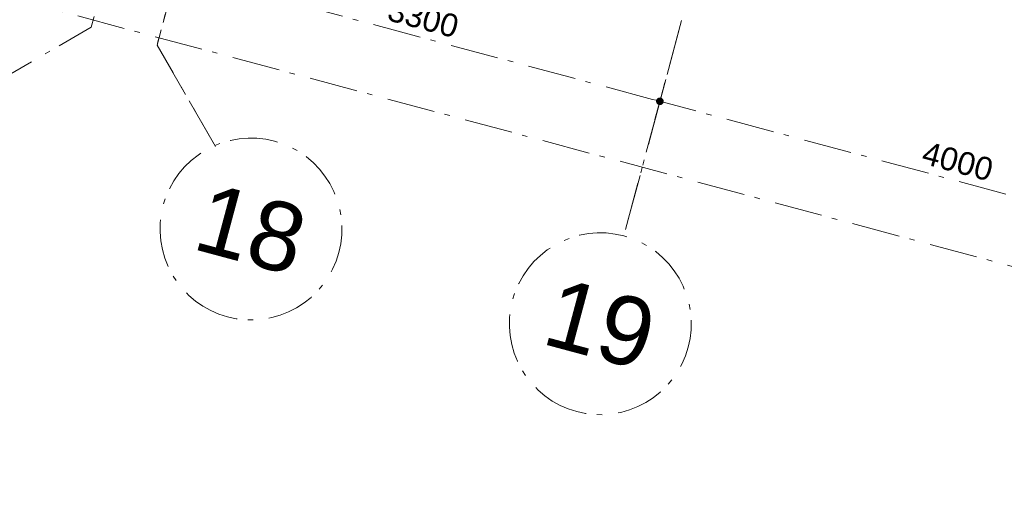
# Model space of a CAD drawing. Header units: millimetres. Extents: x -7616 to 74263, y -35603 to 21987.
# Tile 9 of 48: x 40922 to 47417, y -29231 to -26134. Entities that reach past the tile are written whole.
import ezdxf
from ezdxf.enums import TextEntityAlignment as Align

# ---------------------------------------------------------------- set-up
doc = ezdxf.new("R2010")
doc.units = ezdxf.units.MM
doc.header["$LTSCALE"] = 508
doc.header["$PDMODE"] = 1
doc.header["$PDSIZE"] = -2
doc.linetypes.add('Dash Style-6', pattern=[1.04164, 0.625, -0.20828, 0.06943, -0.13893])
doc.layers.get('0').update_dxf_attribs({"lineweight": 0})
doc.layers.get('DEFPOINTS').update_dxf_attribs({"lineweight": 0})
doc.layers.add('(00) tekening-stramien-algemeen', color=7, linetype='Dash Style-6', lineweight=0)
doc.layers.add('None', color=7, linetype='Continuous', lineweight=0)
doc.styles.add('Arial', font='Arial.ttf')
doc.styles.add('Helvetica', font='Helvetica')
doc.dimstyles.new('KE __', dxfattribs={"dimtxt": 151.308594, "dimasz": 50.074463, "dimexe": 125, "dimexo": 500, "dimgap": 25, "dimtad": 1, "dimdec": 1, "dimtxsty": 'Helvetica', "dimblk": 'DOT', "dimblk1": 'DOT', "dimblk2": 'DOT', "dimcen": 0, "dimdle": 100, "dimazin": 0, "dimtfac": 0.8, "dimtdec": 1, "dimtix": 1, "dimtmove": 0, "dimatfit": 0, "dimldrblk": 'DOT', "dimfxl": 150, "dimfxlon": 1, "dimfrac": 2, "dimtolj": 1, "dimarcsym": 0})

# ---------------------------------------------------------------- blocks, each defined once
blk = doc.blocks.new('00-stramienbol')
at = {"layer": '(00) tekening-stramien-algemeen', "color": 2, "lineweight": 0, "transparency": 33554687, "flags": 128}
blk.add_lwpolyline([(0, 600), (58.8, 597.1), (117.1, 588.5), (174.2, 574.2), (229.6, 554.3), (282.8, 529.2), (333.3, 498.9), (380.6, 463.8), (424.3, 424.3), (463.8, 380.6), (498.9, 333.3), (529.2, 282.8), (554.3, 229.6), (574.2, 174.2), (588.5, 117.1), (597.1, 58.8), (600, 0), (597.1, -58.8), (588.5, -117.1), (574.2, -174.2), (554.3, -229.6), (529.2, -282.8), (498.9, -333.3), (463.8, -380.6), (424.3, -424.3), (380.6, -463.8), (333.3, -498.9), (282.8, -529.2), (229.6, -554.3), (174.2, -574.2), (117.1, -588.5), (58.8, -597.1), (0, -600), (-58.8, -597.1), (-117.1, -588.5), (-174.2, -574.2), (-229.6, -554.3), (-282.8, -529.2), (-333.3, -498.9), (-380.6, -463.8), (-424.3, -424.3), (-463.8, -380.6), (-498.9, -333.3), (-529.2, -282.8), (-554.3, -229.6), (-574.2, -174.2), (-588.5, -117.1), (-597.1, -58.8), (-600, 0), (-597.1, 58.8), (-588.5, 117.1), (-574.2, 174.2), (-554.3, 229.6), (-529.2, 282.8), (-498.9, 333.3), (-463.8, 380.6), (-424.3, 424.3), (-380.6, 463.8), (-333.3, 498.9), (-282.8, 529.2), (-229.6, 554.3), (-174.2, 574.2), (-117.1, 588.5), (-58.8, 597.1)], close=True, dxfattribs=at)
at = {"layer": '(00) tekening-stramien-algemeen', "color": 7, "linetype": 'Continuous', "lineweight": 0, "transparency": 33554687}
for p in [(0, 600), (-600, 0), (0, 0), (600, 0), (0, -600)]:
    blk.add_point(p, dxfattribs=at)
at = {"layer": '(00) tekening-stramien-algemeen', "color": 2, "transparency": 33554687, "style": 'Arial'}
blk.add_attdef('hoofdveld', text='', height=453.1, dxfattribs=at).set_placement((0, 0), align=Align.MIDDLE_CENTER)
at = {"layer": 'None', "color": 0, "flags": 1}
for tag, p in [('subveld_1', (-600, -1415.6)), ('subveld_2', (-600, -2231.2))]:
    blk.add_attdef(tag, p, '', height=453.1, dxfattribs=at)
blk = doc.blocks.new('_Dot')
at = {"color": 0, "linetype": 'ByBlock', "lineweight": -2}
blk.add_line((-0.5, 0), (-1, 0), dxfattribs=at)
at = {"color": 0, "linetype": 'ByBlock', "const_width": 0.5}
blk.add_lwpolyline([(-0.25, 0, 1), (0.25, 0, 1)], format="xyb", close=True, dxfattribs=at)
blk = doc.blocks.new('*D157')
at = {"layer": '(00) tekening-stramien-algemeen', "color": 0, "lineweight": -2, "transparency": 33554687}
for p, q in [((50510, -350), (50510, -625)), ((47210, -500), (47210, -625)), ((50459.9, -500), (47260.1, -500))]:
    blk.add_line(p, q, dxfattribs=at)
at = {"layer": 'DEFPOINTS', "color": 0, "transparency": 33554687}
for p in [(50510, 2785.4), (47210, 0), (47210, -500)]:
    blk.add_point(p, dxfattribs=at)
at = {"layer": '(00) tekening-stramien-algemeen', "color": 0, "lineweight": -2, "xscale": 50.07446289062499, "yscale": 50.07446289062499, "zscale": 50.07446289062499, "rotation": 180}
blk.add_blockref('_Dot', (47210, -500), dxfattribs=at)
at = {"layer": '(00) tekening-stramien-algemeen', "color": 0, "lineweight": -2, "xscale": 50.07446289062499, "yscale": 50.07446289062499, "zscale": 50.07446289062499}
blk.add_blockref('_Dot', (50510, -500), dxfattribs=at)
at = {"layer": '(00) tekening-stramien-algemeen', "color": 0, "lineweight": 0, "transparency": 33554687, "insert": (48860, -374.3), "char_height": 151.31, "attachment_point": 5, "style": 'Helvetica'}
blk.add_mtext('\\A1;3300', dxfattribs=at)
blk = doc.blocks.new('*D159')
at = {"layer": '(00) tekening-stramien-algemeen', "color": 0, "lineweight": -2, "transparency": 33554687}
for p, q in [((50510, -650), (50510, -375)), ((54510, -350), (54510, -625)), ((54459.9, -500), (50560.1, -500))]:
    blk.add_line(p, q, dxfattribs=at)
at = {"layer": 'DEFPOINTS', "color": 0, "transparency": 33554687}
for p in [(54510, 2508.9), (50510, -500), (50510, -1418.7)]:
    blk.add_point(p, dxfattribs=at)
at = {"layer": '(00) tekening-stramien-algemeen', "color": 0, "lineweight": -2, "xscale": 50.07446289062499, "yscale": 50.07446289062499, "zscale": 50.07446289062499, "rotation": 180}
blk.add_blockref('_Dot', (50510, -500), dxfattribs=at)
at = {"layer": '(00) tekening-stramien-algemeen', "color": 0, "lineweight": -2, "xscale": 50.07446289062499, "yscale": 50.07446289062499, "zscale": 50.07446289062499}
blk.add_blockref('_Dot', (54510, -500), dxfattribs=at)
at = {"layer": '(00) tekening-stramien-algemeen', "color": 0, "lineweight": 0, "transparency": 33554687, "insert": (52510, -374.3), "char_height": 151.31, "attachment_point": 5, "style": 'Helvetica'}
blk.add_mtext('\\A1;4000', dxfattribs=at)
blk = doc.blocks.new('*D182')
at = {"layer": '(00) tekening-stramien-algemeen', "color": 0, "lineweight": -2, "transparency": 33554687}
for p, q in [((67660, -14378.9), (67660, -14653.9)), ((67609.9, -14528.9), (-219.9, -14528.9)), ((-270, -14578.9), (-270, -14653.9))]:
    blk.add_line(p, q, dxfattribs=at)
at = {"layer": 'DEFPOINTS', "color": 0, "transparency": 33554687}
for p in [(67660, -11070), (-270, -14078.9), (-270, -14528.9)]:
    blk.add_point(p, dxfattribs=at)
at = {"layer": '(00) tekening-stramien-algemeen', "color": 0, "lineweight": -2, "xscale": 50.07446289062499, "yscale": 50.07446289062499, "zscale": 50.07446289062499, "rotation": 180}
blk.add_blockref('_Dot', (-270, -14528.9), dxfattribs=at)
at = {"layer": '(00) tekening-stramien-algemeen', "color": 0, "lineweight": -2, "xscale": 50.07446289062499, "yscale": 50.07446289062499, "zscale": 50.07446289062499}
blk.add_blockref('_Dot', (67660, -14528.9), dxfattribs=at)
at = {"layer": '(00) tekening-stramien-algemeen', "color": 0, "lineweight": 0, "transparency": 33554687, "insert": (33695, -14428.2), "char_height": 151.31, "attachment_point": 5, "style": 'Helvetica'}
blk.add_mtext('\\A1;67930', dxfattribs=at)
blk = doc.blocks.new('stramien langs gevel blok B')
at = {"layer": '(00) tekening-stramien-algemeen', "color": 2, "lineweight": 0, "transparency": 33554687}
blk.add_line((50510, 0), (50510, -1418.7), dxfattribs=at)
at = {"layer": '(00) tekening-stramien-algemeen', "color": 2, "lineweight": 0, "transparency": 33554687, "flags": 128}
for points in [[(46213.4, -1546.2), (46760, -999.6), (46760, 0)], [(47210, 0), (47210, -1000), (47756.5, -1546.4)]]:
    blk.add_lwpolyline(points, dxfattribs=at)
at = {"layer": '(00) tekening-stramien-algemeen', "color": 2}
ref = blk.add_blockref('00-stramienbol', (45841.4, -2011.1), dxfattribs=dict(at, rotation=180))
ref.add_attrib('hoofdveld', '17', dxfattribs={"color": 2, "transparency": 33554687, "height": 453.1, "style": 'Arial'}).set_placement((45841.4, -2011.1), align=Align.MIDDLE_CENTER)
ref = blk.add_blockref('00-stramienbol', (48122.7, -2011.4), dxfattribs=dict(at, rotation=180))
ref.add_attrib('hoofdveld', '18', dxfattribs={"color": 2, "transparency": 33554687, "height": 453.1, "style": 'Arial'}).set_placement((48122.7, -2011.4), align=Align.MIDDLE_CENTER)
ref = blk.add_blockref('00-stramienbol', (50510, -2018.7), dxfattribs=dict(at, rotation=180))
ref.add_attrib('hoofdveld', '19', dxfattribs={"color": 2, "transparency": 33554687, "height": 453.1, "style": 'Arial'}).set_placement((50510, -2018.7), align=Align.MIDDLE_CENTER)
at = {"layer": '(00) tekening-stramien-algemeen', "color": 2, "lineweight": 0, "transparency": 33554687}
for base, p1, p2, picture, middle in [((47210, -500), (50510, 2785.4), (47210, 0), '*D157', (48860, -374.3)), ((50510, -500), (54510, 2508.9), (50510, -1418.7), '*D159', (52510, -374.3))]:
    dim = blk.add_linear_dim(base=base, p1=p1, p2=p2, dimstyle='KE __', override={"dimgap": 50, "dimdec": 0, "dimpost": '<>', "dimtxsty": 'Helvetica', "dimtmove": 2}, dxfattribs=at)
    dim.commit()
    dim.dimension.update_dxf_attribs({"geometry": picture, "text_midpoint": middle})
blk = doc.blocks.new('Stramien blok B')
at = {"layer": '(00) tekening-stramien-algemeen', "color": 2, "lineweight": 0, "transparency": 33554687}
blk.add_line((50510, 1818.9), (50510, -14997.6), dxfattribs=at)
at = {"layer": '(00) tekening-stramien-algemeen', "color": 2, "lineweight": 0, "transparency": 33554687, "flags": 128}
for points in [[(46213.4, -15125), (46760, -14578.4), (46760, 1402)], [(47210, 1400.3), (47210, -14578.8), (47756.5, -15125.3)]]:
    blk.add_lwpolyline(points, dxfattribs=at)
at = {"layer": 'None', "color": 17, "transparency": 33554687}
blk.add_blockref('stramien langs gevel blok B', (0, -13578.9), dxfattribs=at)
at = {"layer": '(00) tekening-stramien-algemeen', "color": 2, "lineweight": 0, "transparency": 33554687}
dim = blk.add_linear_dim(base=(-270, -14528.9), p1=(67660, -11070), p2=(-270, -14078.9), dimstyle='KE __', override={"dimgap": 25, "dimdec": 0, "dimpost": '<>', "dimtxsty": 'Helvetica', "dimtmove": 2}, dxfattribs=at)
dim.commit()
dim.dimension.update_dxf_attribs({"geometry": '*D182', "text_midpoint": (33695, -14428.2)})

msp = doc.modelspace()

# ---------------------------------------------------------------- block references
at = {"layer": 'None', "color": 17, "transparency": 33554687, "rotation": 344.9999645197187}
msp.add_blockref('Stramien blok B', (0, 0), dxfattribs=at)

doc.saveas('drawing.dxf')
